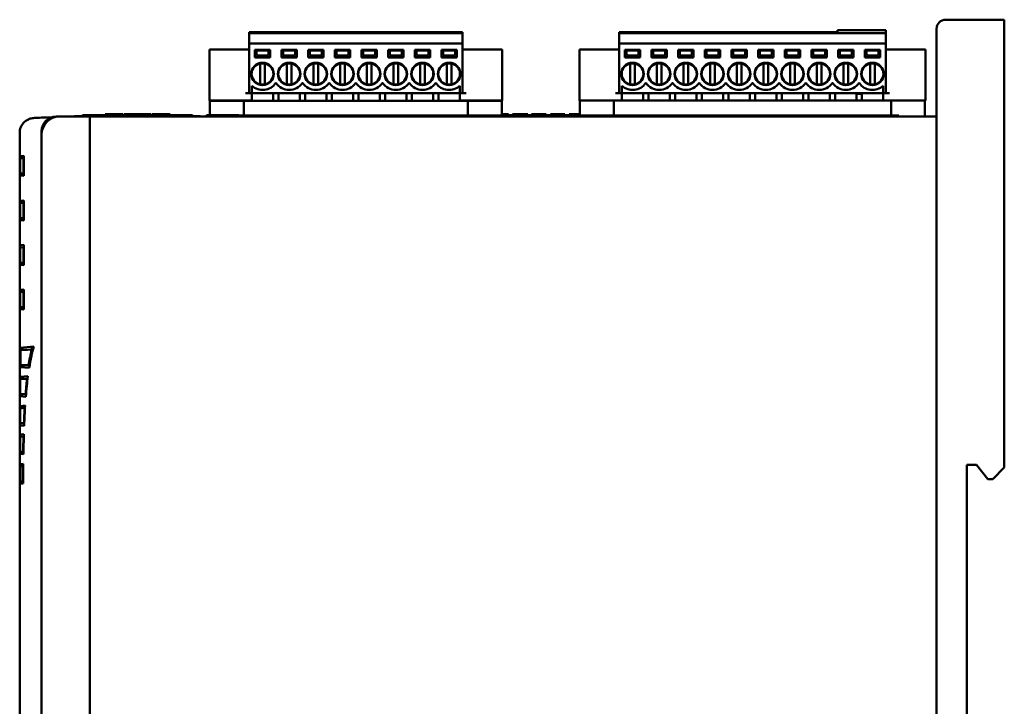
# Model space of a CAD drawing. Header units: inches. Extents: x 4.4 to 27.1, y 0.9 to 21.3.
# Tile 17 of 17: x 22 to 27.1, y 11.3 to 14.8. Entities that reach past the tile are written whole.
import ezdxf

# ---------------------------------------------------------------- set-up
doc = ezdxf.new("R2010")
doc.units = ezdxf.units.IN
doc.header["$MEASUREMENT"] = 0
doc.layers.add('Visible (ANSI)', color=7, linetype='Continuous', lineweight=50)

msp = doc.modelspace()

# ---------------------------------------------------------------- linework, layer by layer
at = {"layer": 'Visible (ANSI)'}
for p, q in [((27.1152, 14.8096), (26.8122, 14.8096)), ((27.1152, 14.8096), (27.1152, 14.7626)), ((26.7652, 14.7626), (26.7652, 8.8566)), ((27.1152, 14.7626), (27.1152, 12.4966)), ((23.2128, 14.7459), (24.3151, 14.7459)), ((23.2128, 14.74), (23.2128, 14.7459)), ((23.2128, 14.74), (24.3151, 14.74)), ((23.2128, 14.7361), (23.2128, 14.74)), ((23.2128, 14.7311), (23.2128, 14.7361)), ((23.2128, 14.7311), (23.2128, 14.7273)), ((23.2128, 14.7273), (23.2128, 14.6869)), ((24.3151, 14.7459), (24.3151, 14.74)), ((24.3151, 14.74), (24.3151, 14.7361)), ((24.3151, 14.7361), (24.3151, 14.7311)), ((24.3151, 14.7273), (24.3151, 14.7311)), ((24.3151, 14.6869), (24.3151, 14.7273)), ((25.125, 14.7459), (26.2529, 14.7459)), ((25.125, 14.74), (25.125, 14.7459)), ((25.125, 14.74), (26.2529, 14.74)), ((25.125, 14.7361), (25.125, 14.74)), ((25.125, 14.7311), (25.125, 14.7361)), ((25.125, 14.7311), (25.125, 14.7273)), ((25.125, 14.7273), (25.125, 14.6869)), ((26.2529, 14.755), (26.2529, 14.74)), ((26.5029, 14.755), (26.2529, 14.755)), ((26.5029, 14.74), (26.2529, 14.74)), ((26.5029, 14.755), (26.5029, 14.74)), ((26.5029, 14.74), (26.5029, 14.7361)), ((26.5029, 14.7361), (26.5029, 14.7311)), ((26.5029, 14.7273), (26.5029, 14.7311)), ((26.5029, 14.6869), (26.5029, 14.7273)), ((23.0081, 14.6554), (23.0474, 14.6554)), ((23.0081, 14.6554), (23.0081, 14.3916)), ((23.0474, 14.6554), (23.1931, 14.6554)), ((23.2128, 14.6554), (23.1931, 14.6554)), ((24.3151, 14.6869), (23.2128, 14.6869)), ((23.2128, 14.6869), (23.2128, 14.431)), ((24.3151, 14.431), (24.3151, 14.6869)), ((24.3348, 14.6554), (24.3151, 14.6554)), ((24.3348, 14.6554), (24.4805, 14.6554)), ((24.4805, 14.6554), (24.5199, 14.6554)), ((24.5199, 14.3916), (24.5199, 14.6554)), ((24.9203, 14.6554), (24.9596, 14.6554)), ((24.9203, 14.6554), (24.9203, 14.3916)), ((24.9596, 14.6554), (25.1053, 14.6554)), ((25.125, 14.6554), (25.1053, 14.6554)), ((26.5029, 14.6869), (25.125, 14.6869)), ((25.125, 14.6869), (25.125, 14.431)), ((26.5029, 14.431), (26.5029, 14.6869)), ((26.5226, 14.6554), (26.5029, 14.6554)), ((26.5226, 14.6554), (26.6683, 14.6554)), ((26.6683, 14.6554), (26.7077, 14.6554)), ((26.7077, 14.3916), (26.7077, 14.6554)), ((23.2423, 14.614), (23.2423, 14.6534)), ((23.2423, 14.6534), (23.321, 14.6534)), ((23.2423, 14.616), (23.321, 14.616)), ((23.321, 14.614), (23.2423, 14.614)), ((23.2502, 14.6514), (23.3132, 14.6514)), ((23.2502, 14.649), (23.2502, 14.6514)), ((23.2502, 14.6239), (23.2502, 14.649)), ((23.3132, 14.6239), (23.2502, 14.6239)), ((23.3132, 14.6514), (23.3132, 14.649)), ((23.3132, 14.649), (23.3132, 14.6239)), ((23.321, 14.6534), (23.321, 14.614)), ((23.3801, 14.6534), (23.4588, 14.6534)), ((23.3801, 14.614), (23.3801, 14.6534)), ((23.4588, 14.616), (23.3801, 14.616)), ((23.3801, 14.614), (23.4588, 14.614)), ((23.388, 14.6514), (23.451, 14.6514)), ((23.388, 14.649), (23.388, 14.6514)), ((23.388, 14.6239), (23.388, 14.649)), ((23.451, 14.6239), (23.388, 14.6239)), ((23.451, 14.6514), (23.451, 14.649)), ((23.451, 14.649), (23.451, 14.6239)), ((23.4588, 14.6534), (23.4588, 14.614)), ((23.5179, 14.6534), (23.5966, 14.6534)), ((23.5179, 14.614), (23.5179, 14.6534)), ((23.5966, 14.616), (23.5179, 14.616)), ((23.5179, 14.614), (23.5966, 14.614)), ((23.5258, 14.6514), (23.5888, 14.6514)), ((23.5258, 14.649), (23.5258, 14.6514)), ((23.5258, 14.6239), (23.5258, 14.649)), ((23.5888, 14.6239), (23.5258, 14.6239)), ((23.5888, 14.6514), (23.5888, 14.649)), ((23.5888, 14.649), (23.5888, 14.6239)), ((23.5966, 14.6534), (23.5966, 14.614)), ((23.6557, 14.6534), (23.7344, 14.6534)), ((23.6557, 14.614), (23.6557, 14.6534)), ((23.7344, 14.616), (23.6557, 14.616)), ((23.6557, 14.614), (23.7344, 14.614)), ((23.6636, 14.6514), (23.7266, 14.6514)), ((23.6636, 14.649), (23.6636, 14.6514)), ((23.6636, 14.6239), (23.6636, 14.649)), ((23.7266, 14.6239), (23.6636, 14.6239)), ((23.7266, 14.6514), (23.7266, 14.649)), ((23.7266, 14.649), (23.7266, 14.6239)), ((23.7344, 14.6534), (23.7344, 14.614)), ((23.7935, 14.6534), (23.8722, 14.6534)), ((23.7935, 14.614), (23.7935, 14.6534)), ((23.8722, 14.616), (23.7935, 14.616)), ((23.7935, 14.614), (23.8722, 14.614)), ((23.8014, 14.6514), (23.8644, 14.6514)), ((23.8014, 14.649), (23.8014, 14.6514)), ((23.8014, 14.6239), (23.8014, 14.649)), ((23.8644, 14.6239), (23.8014, 14.6239)), ((23.8644, 14.6514), (23.8644, 14.649)), ((23.8644, 14.649), (23.8644, 14.6239)), ((23.8722, 14.6534), (23.8722, 14.614)), ((23.9313, 14.6534), (24.01, 14.6534)), ((23.9313, 14.614), (23.9313, 14.6534)), ((24.01, 14.616), (23.9313, 14.616)), ((23.9313, 14.614), (24.01, 14.614)), ((23.9392, 14.6514), (24.0021, 14.6514)), ((23.9392, 14.649), (23.9392, 14.6514)), ((23.9392, 14.6239), (23.9392, 14.649)), ((24.0021, 14.6239), (23.9392, 14.6239)), ((24.0021, 14.6514), (24.0021, 14.649)), ((24.0021, 14.649), (24.0021, 14.6239)), ((24.01, 14.6534), (24.01, 14.614)), ((24.0691, 14.6534), (24.1478, 14.6534)), ((24.0691, 14.614), (24.0691, 14.6534)), ((24.1478, 14.616), (24.0691, 14.616)), ((24.0691, 14.614), (24.1478, 14.614)), ((24.077, 14.6514), (24.1399, 14.6514)), ((24.077, 14.649), (24.077, 14.6514)), ((24.077, 14.6239), (24.077, 14.649)), ((24.1399, 14.6239), (24.077, 14.6239)), ((24.1399, 14.6514), (24.1399, 14.649)), ((24.1399, 14.649), (24.1399, 14.6239)), ((24.1478, 14.6534), (24.1478, 14.614)), ((24.2069, 14.614), (24.2069, 14.6534)), ((24.2069, 14.6534), (24.2856, 14.6534)), ((24.2069, 14.616), (24.2856, 14.616)), ((24.2856, 14.614), (24.2069, 14.614)), ((24.2147, 14.6514), (24.2777, 14.6514)), ((24.2147, 14.649), (24.2147, 14.6514)), ((24.2147, 14.6239), (24.2147, 14.649)), ((24.2777, 14.6239), (24.2147, 14.6239)), ((24.2777, 14.6514), (24.2777, 14.649)), ((24.2777, 14.649), (24.2777, 14.6239)), ((24.2856, 14.6534), (24.2856, 14.614)), ((25.1545, 14.614), (25.1545, 14.6534)), ((25.1545, 14.6534), (25.2332, 14.6534)), ((25.1545, 14.616), (25.2332, 14.616)), ((25.2332, 14.614), (25.1545, 14.614)), ((25.1624, 14.6514), (25.2254, 14.6514)), ((25.1624, 14.649), (25.1624, 14.6514)), ((25.1624, 14.6239), (25.1624, 14.649)), ((25.2254, 14.6239), (25.1624, 14.6239)), ((25.2254, 14.6514), (25.2254, 14.649)), ((25.2254, 14.649), (25.2254, 14.6239)), ((25.2332, 14.6534), (25.2332, 14.614)), ((25.2923, 14.6534), (25.371, 14.6534)), ((25.2923, 14.614), (25.2923, 14.6534)), ((25.371, 14.616), (25.2923, 14.616)), ((25.2923, 14.614), (25.371, 14.614)), ((25.3002, 14.6514), (25.3632, 14.6514)), ((25.3002, 14.649), (25.3002, 14.6514)), ((25.3002, 14.6239), (25.3002, 14.649)), ((25.3632, 14.6239), (25.3002, 14.6239)), ((25.3632, 14.6514), (25.3632, 14.649)), ((25.3632, 14.649), (25.3632, 14.6239)), ((25.371, 14.6534), (25.371, 14.614)), ((25.4301, 14.6534), (25.5088, 14.6534)), ((25.4301, 14.614), (25.4301, 14.6534)), ((25.5088, 14.616), (25.4301, 14.616)), ((25.4301, 14.614), (25.5088, 14.614)), ((25.438, 14.6514), (25.501, 14.6514)), ((25.438, 14.649), (25.438, 14.6514)), ((25.438, 14.6239), (25.438, 14.649)), ((25.501, 14.6239), (25.438, 14.6239)), ((25.501, 14.6514), (25.501, 14.649)), ((25.501, 14.649), (25.501, 14.6239)), ((25.5088, 14.6534), (25.5088, 14.614)), ((25.5679, 14.6534), (25.6466, 14.6534)), ((25.5679, 14.614), (25.5679, 14.6534)), ((25.6466, 14.616), (25.5679, 14.616)), ((25.5679, 14.614), (25.6466, 14.614)), ((25.5758, 14.6514), (25.6388, 14.6514)), ((25.5758, 14.649), (25.5758, 14.6514)), ((25.5758, 14.6239), (25.5758, 14.649)), ((25.6388, 14.6239), (25.5758, 14.6239)), ((25.6388, 14.6514), (25.6388, 14.649)), ((25.6388, 14.649), (25.6388, 14.6239)), ((25.6466, 14.6534), (25.6466, 14.614)), ((25.7057, 14.6534), (25.7844, 14.6534)), ((25.7057, 14.614), (25.7057, 14.6534)), ((25.7844, 14.616), (25.7057, 14.616)), ((25.7057, 14.614), (25.7844, 14.614)), ((25.7136, 14.6514), (25.7766, 14.6514)), ((25.7136, 14.649), (25.7136, 14.6514)), ((25.7136, 14.6239), (25.7136, 14.649)), ((25.7766, 14.6239), (25.7136, 14.6239)), ((25.7766, 14.6514), (25.7766, 14.649)), ((25.7766, 14.649), (25.7766, 14.6239)), ((25.7844, 14.6534), (25.7844, 14.614)), ((25.8435, 14.6534), (25.9222, 14.6534)), ((25.8435, 14.614), (25.8435, 14.6534)), ((25.9222, 14.616), (25.8435, 14.616)), ((25.8435, 14.614), (25.9222, 14.614)), ((25.8514, 14.6514), (25.9144, 14.6514)), ((25.8514, 14.649), (25.8514, 14.6514)), ((25.8514, 14.6239), (25.8514, 14.649)), ((25.9144, 14.6239), (25.8514, 14.6239)), ((25.9144, 14.6514), (25.9144, 14.649)), ((25.9144, 14.649), (25.9144, 14.6239)), ((25.9222, 14.6534), (25.9222, 14.614)), ((25.9813, 14.6534), (26.06, 14.6534)), ((25.9813, 14.614), (25.9813, 14.6534)), ((26.06, 14.616), (25.9813, 14.616)), ((25.9813, 14.614), (26.06, 14.614)), ((25.9892, 14.6514), (26.0521, 14.6514)), ((25.9892, 14.649), (25.9892, 14.6514)), ((25.9892, 14.6239), (25.9892, 14.649)), ((26.0521, 14.6239), (25.9892, 14.6239)), ((26.0521, 14.6514), (26.0521, 14.649)), ((26.0521, 14.649), (26.0521, 14.6239)), ((26.06, 14.6534), (26.06, 14.614)), ((26.1191, 14.6534), (26.1978, 14.6534)), ((26.1191, 14.614), (26.1191, 14.6534)), ((26.1978, 14.616), (26.1191, 14.616)), ((26.1191, 14.614), (26.1978, 14.614)), ((26.127, 14.6514), (26.1899, 14.6514)), ((26.127, 14.649), (26.127, 14.6514)), ((26.127, 14.6239), (26.127, 14.649)), ((26.1899, 14.6239), (26.127, 14.6239)), ((26.1899, 14.6514), (26.1899, 14.649)), ((26.1899, 14.649), (26.1899, 14.6239)), ((26.1978, 14.6534), (26.1978, 14.614)), ((26.2569, 14.6534), (26.3356, 14.6534)), ((26.2569, 14.614), (26.2569, 14.6534)), ((26.3356, 14.616), (26.2569, 14.616)), ((26.2569, 14.614), (26.3356, 14.614)), ((26.2647, 14.6514), (26.3277, 14.6514)), ((26.2647, 14.649), (26.2647, 14.6514)), ((26.2647, 14.6239), (26.2647, 14.649)), ((26.3277, 14.6239), (26.2647, 14.6239)), ((26.3277, 14.6514), (26.3277, 14.649)), ((26.3277, 14.649), (26.3277, 14.6239)), ((26.3356, 14.6534), (26.3356, 14.614)), ((26.3947, 14.614), (26.3947, 14.6534)), ((26.3947, 14.6534), (26.4734, 14.6534)), ((26.3947, 14.616), (26.4734, 14.616)), ((26.4734, 14.614), (26.3947, 14.614)), ((26.4025, 14.6514), (26.4655, 14.6514)), ((26.4025, 14.649), (26.4025, 14.6514)), ((26.4025, 14.6239), (26.4025, 14.649)), ((26.4655, 14.6239), (26.4025, 14.6239)), ((26.4655, 14.6514), (26.4655, 14.649)), ((26.4655, 14.649), (26.4655, 14.6239)), ((26.4734, 14.6534), (26.4734, 14.614)), ((23.2699, 14.5842), (23.2699, 14.5802)), ((23.2699, 14.4786), (23.2699, 14.5802)), ((23.2935, 14.5802), (23.2935, 14.5842)), ((23.2935, 14.4786), (23.2935, 14.5802)), ((23.4077, 14.5842), (23.4077, 14.5802)), ((23.4077, 14.4786), (23.4077, 14.5802)), ((23.4313, 14.5802), (23.4313, 14.5842)), ((23.4313, 14.4786), (23.4313, 14.5802)), ((23.5455, 14.5842), (23.5455, 14.5802)), ((23.5455, 14.4786), (23.5455, 14.5802)), ((23.5691, 14.5802), (23.5691, 14.5842)), ((23.5691, 14.4786), (23.5691, 14.5802)), ((23.6833, 14.5842), (23.6833, 14.5802)), ((23.6833, 14.4786), (23.6833, 14.5802)), ((23.7069, 14.5802), (23.7069, 14.5842)), ((23.7069, 14.4786), (23.7069, 14.5802)), ((23.821, 14.5842), (23.821, 14.5802)), ((23.821, 14.4786), (23.821, 14.5802)), ((23.8447, 14.5802), (23.8447, 14.5842)), ((23.8447, 14.4786), (23.8447, 14.5802)), ((23.9588, 14.5842), (23.9588, 14.5802)), ((23.9588, 14.4786), (23.9588, 14.5802)), ((23.9825, 14.5802), (23.9825, 14.5842)), ((23.9825, 14.4786), (23.9825, 14.5802)), ((24.0966, 14.5842), (24.0966, 14.5802)), ((24.0966, 14.4786), (24.0966, 14.5802)), ((24.1203, 14.5802), (24.1203, 14.5842)), ((24.1203, 14.4786), (24.1203, 14.5802)), ((24.2344, 14.5842), (24.2344, 14.5802)), ((24.2344, 14.4786), (24.2344, 14.5802)), ((24.2581, 14.5802), (24.2581, 14.5842)), ((24.2581, 14.4786), (24.2581, 14.5802)), ((25.1821, 14.5842), (25.1821, 14.5802)), ((25.1821, 14.4786), (25.1821, 14.5802)), ((25.2057, 14.5802), (25.2057, 14.5842)), ((25.2057, 14.4786), (25.2057, 14.5802)), ((25.3199, 14.5842), (25.3199, 14.5802)), ((25.3199, 14.4786), (25.3199, 14.5802)), ((25.3435, 14.5802), (25.3435, 14.5842)), ((25.3435, 14.4786), (25.3435, 14.5802)), ((25.4577, 14.5842), (25.4577, 14.5802)), ((25.4577, 14.4786), (25.4577, 14.5802)), ((25.4813, 14.5802), (25.4813, 14.5842)), ((25.4813, 14.4786), (25.4813, 14.5802)), ((25.5955, 14.5842), (25.5955, 14.5802)), ((25.5955, 14.4786), (25.5955, 14.5802)), ((25.6191, 14.5802), (25.6191, 14.5842)), ((25.6191, 14.4786), (25.6191, 14.5802)), ((25.7332, 14.5842), (25.7332, 14.5802)), ((25.7332, 14.4786), (25.7332, 14.5802)), ((25.7569, 14.5802), (25.7569, 14.5842)), ((25.7569, 14.4786), (25.7569, 14.5802)), ((25.871, 14.5842), (25.871, 14.5802)), ((25.871, 14.4786), (25.871, 14.5802)), ((25.8947, 14.5802), (25.8947, 14.5842)), ((25.8947, 14.4786), (25.8947, 14.5802)), ((26.0088, 14.5842), (26.0088, 14.5802)), ((26.0088, 14.4786), (26.0088, 14.5802)), ((26.0325, 14.5802), (26.0325, 14.5842)), ((26.0325, 14.4786), (26.0325, 14.5802)), ((26.1466, 14.5842), (26.1466, 14.5802)), ((26.1466, 14.4786), (26.1466, 14.5802)), ((26.1703, 14.5802), (26.1703, 14.5842)), ((26.1703, 14.4786), (26.1703, 14.5802)), ((26.2844, 14.5842), (26.2844, 14.5802)), ((26.2844, 14.4786), (26.2844, 14.5802)), ((26.3081, 14.5802), (26.3081, 14.5842)), ((26.3081, 14.4786), (26.3081, 14.5802)), ((26.4222, 14.5842), (26.4222, 14.5802)), ((26.4222, 14.4786), (26.4222, 14.5802)), ((26.4458, 14.5802), (26.4458, 14.5842)), ((26.4458, 14.4786), (26.4458, 14.5802)), ((23.2266, 14.431), (23.2266, 14.4678)), ((23.2699, 14.4786), (23.2699, 14.4745)), ((23.2935, 14.4745), (23.2935, 14.4786)), ((23.3495, 14.4821), (23.3516, 14.4821)), ((23.4077, 14.4786), (23.4077, 14.4745)), ((23.4313, 14.4745), (23.4313, 14.4786)), ((23.4873, 14.4821), (23.4894, 14.4821)), ((23.5455, 14.4786), (23.5455, 14.4745)), ((23.5691, 14.4745), (23.5691, 14.4786)), ((23.6251, 14.4821), (23.6272, 14.4821)), ((23.6833, 14.4786), (23.6833, 14.4745)), ((23.7069, 14.4745), (23.7069, 14.4786)), ((23.7629, 14.4821), (23.765, 14.4821)), ((23.821, 14.4786), (23.821, 14.4745)), ((23.8447, 14.4745), (23.8447, 14.4786)), ((23.9007, 14.4821), (23.9028, 14.4821)), ((23.9588, 14.4786), (23.9588, 14.4745)), ((23.9825, 14.4745), (23.9825, 14.4786)), ((24.0385, 14.4821), (24.0406, 14.4821)), ((24.0966, 14.4786), (24.0966, 14.4745)), ((24.1203, 14.4745), (24.1203, 14.4786)), ((24.1763, 14.4821), (24.1784, 14.4821)), ((24.2344, 14.4786), (24.2344, 14.4745)), ((24.2581, 14.4745), (24.2581, 14.4786)), ((24.3014, 14.4678), (24.3014, 14.431)), ((25.1388, 14.431), (25.1388, 14.4678)), ((25.1821, 14.4786), (25.1821, 14.4745)), ((25.2057, 14.4745), (25.2057, 14.4786)), ((25.2617, 14.4821), (25.2638, 14.4821)), ((25.3199, 14.4786), (25.3199, 14.4745)), ((25.3435, 14.4745), (25.3435, 14.4786)), ((25.3995, 14.4821), (25.4016, 14.4821)), ((25.4577, 14.4786), (25.4577, 14.4745)), ((25.4813, 14.4745), (25.4813, 14.4786)), ((25.5373, 14.4821), (25.5394, 14.4821)), ((25.5955, 14.4786), (25.5955, 14.4745)), ((25.6191, 14.4745), (25.6191, 14.4786)), ((25.6751, 14.4821), (25.6772, 14.4821)), ((25.7332, 14.4786), (25.7332, 14.4745)), ((25.7569, 14.4745), (25.7569, 14.4786)), ((25.8129, 14.4821), (25.815, 14.4821)), ((25.871, 14.4786), (25.871, 14.4745)), ((25.8947, 14.4745), (25.8947, 14.4786)), ((25.9507, 14.4821), (25.9528, 14.4821)), ((26.0088, 14.4786), (26.0088, 14.4745)), ((26.0325, 14.4745), (26.0325, 14.4786)), ((26.0885, 14.4821), (26.0906, 14.4821)), ((26.1466, 14.4786), (26.1466, 14.4745)), ((26.1703, 14.4745), (26.1703, 14.4786)), ((26.2263, 14.4821), (26.2284, 14.4821)), ((26.2844, 14.4786), (26.2844, 14.4745)), ((26.3081, 14.4745), (26.3081, 14.4786)), ((26.3641, 14.4821), (26.3662, 14.4821)), ((26.4222, 14.4786), (26.4222, 14.4745)), ((26.4458, 14.4745), (26.4458, 14.4786)), ((26.4892, 14.4678), (26.4892, 14.431)), ((23.1931, 14.431), (23.2128, 14.431)), ((23.2128, 14.431), (23.2266, 14.431)), ((23.2266, 14.431), (24.3014, 14.431)), ((23.2266, 14.3916), (23.2266, 14.431)), ((23.3368, 14.431), (23.3368, 14.3901)), ((23.3644, 14.431), (23.3644, 14.3901)), ((23.4746, 14.3901), (23.4746, 14.431)), ((23.5021, 14.431), (23.5021, 14.3901)), ((23.6124, 14.3901), (23.6124, 14.431)), ((23.6399, 14.431), (23.6399, 14.3901)), ((23.7502, 14.3901), (23.7502, 14.431)), ((23.7777, 14.431), (23.7777, 14.3901)), ((23.888, 14.3901), (23.888, 14.431)), ((23.9155, 14.431), (23.9155, 14.3901)), ((24.0258, 14.3901), (24.0258, 14.431)), ((24.0533, 14.431), (24.0533, 14.3901)), ((24.1636, 14.3901), (24.1636, 14.431)), ((24.1911, 14.431), (24.1911, 14.3901)), ((24.3014, 14.431), (24.3151, 14.431)), ((24.3014, 14.431), (24.3014, 14.3916)), ((24.3151, 14.431), (24.3348, 14.431)), ((25.1053, 14.431), (25.125, 14.431)), ((25.125, 14.431), (25.1388, 14.431)), ((25.1388, 14.431), (26.4892, 14.431)), ((25.1388, 14.3922), (25.1388, 14.431)), ((25.249, 14.431), (25.249, 14.3922)), ((25.2766, 14.431), (25.2766, 14.3922)), ((25.3868, 14.3922), (25.3868, 14.431)), ((25.4144, 14.431), (25.4144, 14.3922)), ((25.5246, 14.3922), (25.5246, 14.431)), ((25.5521, 14.431), (25.5521, 14.3922)), ((25.6624, 14.3922), (25.6624, 14.431)), ((25.6899, 14.431), (25.6899, 14.3922)), ((25.8002, 14.3922), (25.8002, 14.431)), ((25.8277, 14.431), (25.8277, 14.3922)), ((25.938, 14.3922), (25.938, 14.431)), ((25.9655, 14.431), (25.9655, 14.3922)), ((26.0758, 14.3922), (26.0758, 14.431)), ((26.1033, 14.431), (26.1033, 14.3922)), ((26.2136, 14.3922), (26.2136, 14.431)), ((26.2411, 14.431), (26.2411, 14.3922)), ((26.3514, 14.3922), (26.3514, 14.431)), ((26.3789, 14.427), (26.3514, 14.427)), ((26.3789, 14.431), (26.3789, 14.3922)), ((26.4892, 14.431), (26.5029, 14.431)), ((26.4892, 14.431), (26.4892, 14.3922)), ((26.5029, 14.431), (26.5226, 14.431)), ((23.0474, 14.3916), (23.0081, 14.3916)), ((23.1854, 14.3901), (23.0103, 14.3901)), ((23.0103, 14.3901), (23.0103, 14.3159)), ((23.2266, 14.3916), (23.0474, 14.3916)), ((24.3429, 14.3901), (23.1854, 14.3901)), ((23.1854, 14.3901), (23.1854, 14.3154)), ((23.2266, 14.3916), (23.2266, 14.3901)), ((24.3014, 14.3901), (24.3014, 14.3916)), ((24.4805, 14.3916), (24.3014, 14.3916)), ((24.5181, 14.3901), (24.3429, 14.3901)), ((24.3429, 14.3151), (24.3429, 14.3901)), ((24.5199, 14.3916), (24.4805, 14.3916)), ((24.5181, 14.3156), (24.5181, 14.3901)), ((24.9215, 14.3916), (24.9203, 14.3916)), ((25.0967, 14.3922), (24.9215, 14.3922)), ((24.9215, 14.3922), (24.9215, 14.3155)), ((26.5298, 14.3922), (25.0967, 14.3922)), ((25.0967, 14.3922), (25.0967, 14.3149)), ((26.705, 14.3922), (26.5298, 14.3922)), ((26.5298, 14.3144), (26.5298, 14.3922)), ((26.705, 14.3096), (26.705, 14.3922)), ((26.7077, 14.3916), (26.705, 14.3916)), ((22.2152, 14.3096), (22.2719, 14.3096)), ((22.3902, 14.3096), (22.2332, 14.3096)), ((22.2719, 14.3096), (22.272, 14.3096)), ((22.2719, 14.3096), (22.2719, 14.3096)), ((22.3099, 14.3119), (22.9599, 14.3119)), ((22.3099, 14.3119), (22.3099, 14.3096)), ((22.3486, 14.3119), (22.3525, 14.3158)), ((22.3525, 14.3158), (22.4932, 14.3158)), ((22.3902, 9.3096), (22.3902, 14.3096)), ((22.4227, 14.3096), (22.3902, 14.3096)), ((22.5845, 14.3096), (22.4227, 14.3096)), ((22.5438, 14.3216), (22.4687, 14.3216)), ((22.4687, 14.3216), (22.4688, 14.3158)), ((22.4971, 14.3119), (22.4932, 14.3158)), ((22.5438, 14.3216), (22.5437, 14.3119)), ((22.5611, 14.3216), (22.5438, 14.3216)), ((22.5611, 14.3216), (22.561, 14.3119)), ((22.5669, 14.3216), (22.567, 14.3119)), ((22.6085, 14.3216), (22.5669, 14.3216)), ((22.6169, 14.3096), (22.5845, 14.3096)), ((22.6156, 14.3216), (22.6085, 14.3216)), ((22.6085, 14.3216), (22.6085, 14.3119)), ((22.6246, 14.3216), (22.6156, 14.3216)), ((22.6156, 14.3216), (22.6157, 14.3119)), ((22.6245, 14.3096), (22.6169, 14.3096)), ((22.6245, 14.3096), (22.657, 14.3096)), ((22.6246, 14.3216), (22.6246, 14.3119)), ((22.6306, 14.3216), (22.6246, 14.3216)), ((22.6421, 14.3216), (22.6306, 14.3216)), ((22.6306, 14.3216), (22.6307, 14.3119)), ((22.6421, 14.3216), (22.642, 14.3119)), ((22.6972, 14.3216), (22.6421, 14.3216)), ((22.6595, 14.3096), (22.657, 14.3096)), ((22.6595, 14.3096), (22.6919, 14.3096)), ((22.6995, 14.3096), (22.6919, 14.3096)), ((22.7067, 14.3216), (22.6972, 14.3216)), ((22.6972, 14.3216), (22.6973, 14.3119)), ((22.732, 14.3096), (22.6995, 14.3096)), ((22.7067, 14.3216), (22.7066, 14.3119)), ((22.723, 14.3216), (22.7115, 14.3216)), ((22.7115, 14.3216), (22.7115, 14.3119)), ((22.723, 14.3216), (22.7229, 14.3119)), ((22.7277, 14.3216), (22.723, 14.3216)), ((22.7277, 14.3216), (22.7278, 14.3119)), ((22.7392, 14.3216), (22.7277, 14.3216)), ((22.9245, 14.3096), (22.732, 14.3096)), ((22.7392, 14.3216), (22.7391, 14.3119)), ((22.7473, 14.3216), (22.7392, 14.3216)), ((22.7473, 14.3216), (22.7473, 14.3119)), ((22.7972, 14.3216), (22.7473, 14.3216)), ((22.7728, 14.3119), (22.7767, 14.3158)), ((22.7767, 14.3158), (22.9174, 14.3158)), ((22.7972, 14.3216), (22.7972, 14.3158)), ((22.8049, 14.3216), (22.7972, 14.3216)), ((22.8049, 14.3216), (22.8048, 14.3158)), ((22.8049, 14.3216), (22.8048, 14.3158)), ((22.9213, 14.3119), (22.9174, 14.3158)), ((22.9569, 14.3096), (22.9245, 14.3096)), ((22.9645, 14.3096), (22.9569, 14.3096)), ((22.9599, 14.3119), (22.9599, 14.3096)), ((22.9645, 14.3096), (22.997, 14.3096)), ((23.1597, 14.3159), (22.9929, 14.3159)), ((22.9993, 14.3096), (22.9929, 14.3159)), ((22.9929, 14.3159), (22.9929, 14.3096)), ((22.9995, 14.3096), (22.997, 14.3096)), ((22.9995, 14.3096), (23.0319, 14.3096)), ((23.0395, 14.3096), (23.0319, 14.3096)), ((23.072, 14.3096), (23.0395, 14.3096)), ((23.2645, 14.3096), (23.072, 14.3096)), ((23.0751, 14.312), (23.0751, 14.3139)), ((23.0751, 14.3112), (23.0751, 14.312)), ((23.2249, 14.3112), (23.0751, 14.3112)), ((23.0752, 14.3102), (23.0752, 14.3108)), ((23.0752, 14.3108), (23.2249, 14.3108)), ((23.0752, 14.3101), (23.0752, 14.3102)), ((23.0753, 14.3101), (23.0752, 14.3101)), ((23.0752, 14.3101), (23.0752, 14.3101)), ((23.1602, 14.3154), (23.1597, 14.3159)), ((24.3677, 14.3151), (23.1602, 14.3154)), ((23.2249, 14.3101), (23.2248, 14.3101)), ((23.225, 14.3139), (23.2249, 14.312)), ((23.2249, 14.3119), (23.2249, 14.3112)), ((23.2249, 14.3108), (23.2249, 14.3101)), ((23.2249, 14.3101), (23.2249, 14.3101)), ((23.2249, 14.3101), (23.2249, 14.3101)), ((23.2969, 14.3096), (23.2645, 14.3096)), ((23.2751, 14.3139), (23.2751, 14.3147)), ((23.2751, 14.3147), (23.325, 14.3147)), ((23.2751, 14.3119), (23.2751, 14.3139)), ((23.2751, 14.312), (23.2751, 14.3138)), ((23.2751, 14.3112), (23.2751, 14.3119)), ((23.4249, 14.3111), (23.2751, 14.3112)), ((23.2752, 14.3101), (23.2752, 14.3108)), ((23.2752, 14.3108), (23.4249, 14.3107)), ((23.2752, 14.31), (23.2752, 14.3101)), ((23.2752, 14.3101), (23.2752, 14.3101)), ((23.2752, 14.3096), (23.2752, 14.31)), ((23.2752, 14.31), (23.2752, 14.31)), ((23.3045, 14.3096), (23.2969, 14.3096)), ((23.3045, 14.3096), (23.337, 14.3096)), ((23.325, 14.3147), (23.325, 14.3145)), ((23.325, 14.3145), (23.3474, 14.3145)), ((23.325, 14.3145), (23.325, 14.3111)), ((23.3395, 14.3096), (23.337, 14.3096)), ((23.3395, 14.3096), (23.3719, 14.3096)), ((23.3474, 14.3145), (23.3474, 14.3111)), ((23.3795, 14.3096), (23.3719, 14.3096)), ((23.412, 14.3096), (23.3795, 14.3096)), ((23.6045, 14.3096), (23.412, 14.3096)), ((23.4249, 14.31), (23.4248, 14.31)), ((23.425, 14.3138), (23.4249, 14.3119)), ((23.4249, 14.3119), (23.4249, 14.3111)), ((23.4249, 14.3107), (23.4249, 14.3101)), ((23.4249, 14.3101), (23.4249, 14.31)), ((23.4249, 14.31), (23.4249, 14.31)), ((23.4751, 14.3119), (23.4751, 14.3138)), ((23.4751, 14.3111), (23.4751, 14.3119)), ((23.6249, 14.3111), (23.4751, 14.3111)), ((23.4752, 14.3101), (23.4752, 14.3107)), ((23.4752, 14.3107), (23.6249, 14.3107)), ((23.4752, 14.31), (23.4752, 14.3101)), ((23.4753, 14.31), (23.4752, 14.31)), ((23.4752, 14.31), (23.4752, 14.31)), ((23.6369, 14.3096), (23.6045, 14.3096)), ((23.6249, 14.31), (23.6248, 14.31)), ((23.625, 14.3138), (23.6249, 14.3119)), ((23.6249, 14.3118), (23.6249, 14.3111)), ((23.6249, 14.3107), (23.6249, 14.31)), ((23.6249, 14.31), (23.6249, 14.31)), ((23.6249, 14.31), (23.6249, 14.31)), ((23.6445, 14.3096), (23.6369, 14.3096)), ((23.6445, 14.3096), (23.677, 14.3096)), ((23.6751, 14.3119), (23.6751, 14.3138)), ((23.6751, 14.3111), (23.6751, 14.3118)), ((23.8249, 14.311), (23.6751, 14.3111)), ((23.6752, 14.31), (23.6752, 14.3107)), ((23.6752, 14.3107), (23.8249, 14.3106)), ((23.6752, 14.3099), (23.6752, 14.31)), ((23.6752, 14.31), (23.6752, 14.31)), ((23.6753, 14.3099), (23.6752, 14.3099)), ((23.6795, 14.3096), (23.677, 14.3096)), ((23.6795, 14.3096), (23.7119, 14.3096)), ((23.7195, 14.3096), (23.7119, 14.3096)), ((23.752, 14.3096), (23.7195, 14.3096)), ((23.9445, 14.3096), (23.752, 14.3096)), ((23.8249, 14.3099), (23.8248, 14.3099)), ((23.825, 14.3137), (23.8249, 14.3118)), ((23.8249, 14.3118), (23.8249, 14.311)), ((23.8249, 14.3106), (23.8249, 14.31)), ((23.8249, 14.31), (23.8249, 14.3099)), ((23.8249, 14.3099), (23.8249, 14.3099)), ((23.8751, 14.3118), (23.8751, 14.3137)), ((23.8751, 14.311), (23.8751, 14.3118)), ((24.0249, 14.311), (23.8751, 14.311)), ((23.8752, 14.31), (23.8752, 14.3106)), ((23.8752, 14.3106), (24.0249, 14.3106)), ((23.8752, 14.3099), (23.8752, 14.31)), ((23.8753, 14.3099), (23.8752, 14.3099)), ((23.8752, 14.3099), (23.8752, 14.3099)), ((23.9769, 14.3096), (23.9445, 14.3096)), ((23.9526, 14.3143), (23.975, 14.3143)), ((23.9526, 14.311), (23.9526, 14.3143)), ((23.975, 14.3143), (23.975, 14.3146)), ((23.975, 14.3146), (24.0249, 14.3145)), ((23.975, 14.3143), (23.975, 14.311)), ((23.9845, 14.3096), (23.9769, 14.3096)), ((23.9845, 14.3096), (24.017, 14.3096)), ((24.0195, 14.3096), (24.017, 14.3096)), ((24.0195, 14.3096), (24.0519, 14.3096)), ((24.0248, 14.3099), (24.0248, 14.3096)), ((24.0249, 14.3099), (24.0248, 14.3099)), ((24.0249, 14.3145), (24.0249, 14.3137)), ((24.0249, 14.3137), (24.0249, 14.3118)), ((24.025, 14.3137), (24.0249, 14.3118)), ((24.0249, 14.3118), (24.0249, 14.311)), ((24.0249, 14.3106), (24.0249, 14.3099)), ((24.0249, 14.3099), (24.0249, 14.3099)), ((24.0249, 14.3099), (24.0249, 14.3099)), ((24.0595, 14.3096), (24.0519, 14.3096)), ((24.092, 14.3096), (24.0595, 14.3096)), ((24.0751, 14.3118), (24.0751, 14.3137)), ((24.0751, 14.311), (24.0751, 14.3117)), ((24.2249, 14.3109), (24.0751, 14.311)), ((24.0752, 14.3099), (24.0752, 14.3106)), ((24.0752, 14.3106), (24.2249, 14.3105)), ((24.0753, 14.3099), (24.0752, 14.3099)), ((24.0752, 14.3099), (24.0752, 14.3099)), ((24.0752, 14.3099), (24.0752, 14.3099)), ((24.2845, 14.3096), (24.092, 14.3096)), ((24.2249, 14.3098), (24.2248, 14.3098)), ((24.225, 14.3136), (24.2249, 14.3117)), ((24.2249, 14.3117), (24.2249, 14.3109)), ((24.2249, 14.3105), (24.2249, 14.3099)), ((24.2249, 14.3099), (24.2249, 14.3098)), ((24.2249, 14.3098), (24.2249, 14.3098)), ((24.3169, 14.3096), (24.2845, 14.3096)), ((24.3245, 14.3096), (24.3169, 14.3096)), ((24.3245, 14.3096), (24.357, 14.3096)), ((24.3595, 14.3096), (24.357, 14.3096)), ((24.3595, 14.3096), (24.3919, 14.3096)), ((24.3652, 14.3136), (24.3611, 14.3096)), ((24.3652, 14.3136), (26.5682, 14.3131)), ((24.3652, 14.3096), (24.3652, 14.3136)), ((24.3682, 14.3156), (24.3677, 14.3151)), ((24.5429, 14.3156), (24.3682, 14.3156)), ((24.3995, 14.3096), (24.3919, 14.3096)), ((24.432, 14.3096), (24.3995, 14.3096)), ((24.4412, 14.3096), (24.432, 14.3096)), ((24.4381, 14.3143), (24.4381, 14.3149)), ((24.4381, 14.3149), (24.513, 14.3149)), ((24.513, 14.3142), (24.4381, 14.3143)), ((24.4412, 14.3096), (24.473, 14.3096)), ((24.5621, 14.3096), (24.473, 14.3096)), ((24.513, 14.3149), (24.513, 14.3142)), ((24.5529, 14.3216), (24.5181, 14.3216)), ((24.5441, 14.3167), (24.5429, 14.3156)), ((24.5529, 14.3216), (24.5529, 14.3173)), ((24.5571, 14.3173), (24.8955, 14.3172)), ((24.5939, 14.3096), (24.5621, 14.3096)), ((24.5739, 14.3216), (24.5733, 14.3216)), ((24.5733, 14.3216), (24.5733, 14.3173)), ((24.5946, 14.3216), (24.5739, 14.3216)), ((24.5739, 14.3216), (24.574, 14.3173)), ((24.6007, 14.3096), (24.5939, 14.3096)), ((24.6315, 14.3216), (24.5946, 14.3216)), ((24.5946, 14.3216), (24.5946, 14.3173)), ((24.6332, 14.3096), (24.6007, 14.3096)), ((24.6315, 14.3216), (24.6314, 14.3173)), ((24.6529, 14.3216), (24.6315, 14.3216)), ((24.6423, 14.3096), (24.6332, 14.3096)), ((24.6423, 14.3096), (24.6748, 14.3096)), ((24.6451, 14.3149), (24.6451, 14.3164)), ((24.6529, 14.3216), (24.6528, 14.3173)), ((24.6721, 14.3216), (24.6721, 14.3173)), ((24.6836, 14.3216), (24.6721, 14.3216)), ((24.6757, 14.3096), (24.6748, 14.3096)), ((24.6757, 14.3096), (24.7082, 14.3096)), ((24.6836, 14.3216), (24.6835, 14.3173)), ((24.7286, 14.3216), (24.6836, 14.3216)), ((24.7173, 14.3096), (24.7082, 14.3096)), ((24.7498, 14.3096), (24.7173, 14.3096)), ((24.7286, 14.3216), (24.7286, 14.3173)), ((24.7482, 14.3216), (24.7286, 14.3216)), ((24.7482, 14.3216), (24.7482, 14.3173)), ((24.9507, 14.3096), (24.7498, 14.3096)), ((24.7692, 14.3216), (24.7692, 14.3172)), ((24.8442, 14.3216), (24.7692, 14.3216)), ((24.795, 14.3164), (24.795, 14.3148)), ((24.8442, 14.3216), (24.8442, 14.3172)), ((24.8777, 14.3216), (24.8663, 14.3216)), ((24.8663, 14.3216), (24.8663, 14.3172)), ((24.9215, 14.3216), (24.8777, 14.3216)), ((24.8777, 14.3216), (24.8777, 14.3172)), ((24.8972, 14.3155), (24.8955, 14.3172)), ((25.0719, 14.3154), (24.8972, 14.3155)), ((24.9832, 14.3096), (24.9507, 14.3096)), ((24.9923, 14.3096), (24.9832, 14.3096)), ((24.9923, 14.3096), (25.0248, 14.3096)), ((25.0257, 14.3096), (25.0248, 14.3096)), ((25.0257, 14.3096), (25.0582, 14.3096)), ((25.0673, 14.3096), (25.0582, 14.3096)), ((25.0998, 14.3096), (25.0673, 14.3096)), ((25.0724, 14.315), (25.0719, 14.3154)), ((26.4845, 14.3146), (25.0724, 14.315)), ((25.3007, 14.3096), (25.0998, 14.3096)), ((25.3332, 14.3096), (25.3007, 14.3096)), ((25.3423, 14.3096), (25.3332, 14.3096)), ((25.3423, 14.3096), (25.3748, 14.3096)), ((25.3757, 14.3096), (25.3748, 14.3096)), ((25.3757, 14.3096), (25.4082, 14.3096)), ((25.4173, 14.3096), (25.4082, 14.3096)), ((25.4498, 14.3096), (25.4173, 14.3096)), ((25.6507, 14.3096), (25.4498, 14.3096)), ((25.6832, 14.3096), (25.6507, 14.3096)), ((25.6923, 14.3096), (25.6832, 14.3096)), ((25.6923, 14.3096), (25.7248, 14.3096)), ((25.7257, 14.3096), (25.7248, 14.3096)), ((25.7257, 14.3096), (25.7582, 14.3096)), ((25.7673, 14.3096), (25.7582, 14.3096)), ((25.7998, 14.3096), (25.7673, 14.3096)), ((26.0007, 14.3096), (25.7998, 14.3096)), ((26.0332, 14.3096), (26.0007, 14.3096)), ((26.0423, 14.3096), (26.0332, 14.3096)), ((26.0423, 14.3096), (26.0748, 14.3096)), ((26.0757, 14.3096), (26.0748, 14.3096)), ((26.0757, 14.3096), (26.1082, 14.3096)), ((26.1173, 14.3096), (26.1082, 14.3096)), ((26.1498, 14.3096), (26.1173, 14.3096)), ((26.3507, 14.3096), (26.1498, 14.3096)), ((26.3832, 14.3096), (26.3507, 14.3096)), ((26.3923, 14.3096), (26.3832, 14.3096)), ((26.3923, 14.3096), (26.4248, 14.3096)), ((26.4257, 14.3096), (26.4248, 14.3096)), ((26.4257, 14.3096), (26.4582, 14.3096)), ((26.4673, 14.3096), (26.4582, 14.3096)), ((26.4998, 14.3096), (26.4673, 14.3096)), ((26.4847, 14.3144), (26.4845, 14.3146)), ((26.5695, 14.3144), (26.4847, 14.3144)), ((26.5827, 14.3096), (26.4998, 14.3096)), ((26.5682, 14.3131), (26.5695, 14.3144)), ((26.5682, 14.3096), (26.5682, 14.3131)), ((26.5695, 14.3096), (26.5695, 14.3144)), ((26.6098, 14.3096), (26.5827, 14.3096)), ((26.7598, 14.3096), (26.6098, 14.3096)), ((26.7652, 14.3096), (26.7598, 14.3096)), ((22.0269, 9.3932), (22.0269, 14.226)), ((22.1402, 14.2166), (22.1402, 14.2346)), ((22.1402, 9.4026), (22.1402, 14.2166)), ((22.0489, 14.1063), (22.0289, 14.1045)), ((22.0289, 14.0045), (22.0289, 14.1045)), ((22.0489, 14.1063), (22.0489, 14.0027)), ((22.0294, 14.0149), (22.0294, 14.0941)), ((22.0471, 14.0942), (22.0489, 14.0943)), ((22.0471, 14.0148), (22.0471, 14.0942)), ((22.0289, 14.0045), (22.0489, 14.0027)), ((22.0489, 14.0147), (22.0471, 14.0148)), ((22.0489, 13.8763), (22.0289, 13.8745)), ((22.0289, 13.7745), (22.0289, 13.8745)), ((22.0294, 13.7849), (22.0294, 13.8641)), ((22.0471, 13.8642), (22.0489, 13.8643)), ((22.0471, 13.7848), (22.0471, 13.8642)), ((22.0489, 13.8763), (22.0489, 13.7727)), ((22.0289, 13.7745), (22.0489, 13.7727)), ((22.0489, 13.7847), (22.0471, 13.7848)), ((22.0489, 13.6463), (22.0289, 13.6445)), ((22.0289, 13.5445), (22.0289, 13.6445)), ((22.0489, 13.6463), (22.0489, 13.5427)), ((22.0294, 13.5549), (22.0294, 13.6341)), ((22.0471, 13.6342), (22.0489, 13.6343)), ((22.0471, 13.5548), (22.0471, 13.6342)), ((22.0289, 13.5445), (22.0489, 13.5427)), ((22.0489, 13.5547), (22.0471, 13.5548)), ((22.0489, 13.4163), (22.0289, 13.4145)), ((22.0289, 13.3145), (22.0289, 13.4145)), ((22.0294, 13.3249), (22.0294, 13.4041)), ((22.0471, 13.4042), (22.0489, 13.4043)), ((22.0471, 13.3248), (22.0471, 13.4042)), ((22.0489, 13.4163), (22.0489, 13.3127)), ((22.0289, 13.3145), (22.0489, 13.3127)), ((22.0489, 13.3247), (22.0471, 13.3248)), ((22.0993, 13.1219), (22.029, 13.1157)), ((22.029, 13.0159), (22.029, 13.1157)), ((22.0309, 13.0264), (22.0309, 13.1052)), ((22.0888, 13.1209), (22.0888, 13.1058)), ((22.0896, 13.1058), (22.0948, 13.1058)), ((22.0948, 13.1058), (22.095, 13.1059)), ((22.029, 13.0159), (22.0759, 13.0118)), ((22.0783, 13.026), (22.073, 13.026)), ((22.0687, 12.9684), (22.029, 12.9649)), ((22.029, 12.8651), (22.029, 12.9649)), ((22.0294, 12.8756), (22.0294, 12.9544)), ((22.0645, 12.9547), (22.0672, 12.9547)), ((22.0596, 12.8753), (22.0571, 12.8753)), ((22.029, 12.8651), (22.0585, 12.8625)), ((22.0547, 12.8166), (22.029, 12.8143)), ((22.029, 12.7145), (22.029, 12.8143)), ((22.0294, 12.8043), (22.0541, 12.8046)), ((22.0294, 12.7256), (22.0294, 12.8043)), ((22.0525, 12.8045), (22.0541, 12.8045)), ((22.0507, 12.7253), (22.0488, 12.7254)), ((22.029, 12.7145), (22.0502, 12.7127)), ((22.0288, 12.5777), (22.0302, 12.6565)), ((22.0482, 12.6687), (22.029, 12.667)), ((22.029, 12.5869), (22.029, 12.667)), ((22.0302, 12.6565), (22.048, 12.6563)), ((22.0472, 12.6563), (22.048, 12.6563)), ((22.029, 12.5672), (22.029, 12.5777)), ((22.0466, 12.5772), (22.0442, 12.5772)), ((22.029, 12.5672), (22.0464, 12.5656)), ((22.029, 12.4151), (22.029, 12.5149)), ((22.0318, 12.5149), (22.029, 12.5149)), ((22.0294, 12.4256), (22.0294, 12.5044)), ((22.0455, 12.5161), (22.0318, 12.5149)), ((22.044, 12.5045), (22.0455, 12.5045)), ((22.0455, 12.5149), (22.0454, 12.4151)), ((22.0455, 12.5161), (22.0455, 12.5149)), ((26.9222, 11.1086), (26.9222, 12.5106)), ((26.9222, 12.5106), (26.9722, 12.5106)), ((26.9722, 12.5106), (27.0302, 12.4366)), ((27.1152, 12.4966), (27.0552, 12.4366)), ((22.0439, 12.4255), (22.0439, 12.4255)), ((22.0455, 12.4255), (22.0439, 12.4255)), ((27.0302, 12.4366), (27.0552, 12.4366)), ((22.029, 12.4151), (22.0454, 12.4137)), ((22.0454, 12.4151), (22.0454, 12.4137))]:
    msp.add_line(p, q, dxfattribs=at)
for centre in [(23.2817, 14.5294), (23.4195, 14.5294), (23.5573, 14.5294), (23.6951, 14.5294), (23.8329, 14.5294), (23.9707, 14.5294), (24.1084, 14.5294), (24.2462, 14.5294), (25.1939, 14.5294), (25.3317, 14.5294), (25.4695, 14.5294), (25.6073, 14.5294), (25.7451, 14.5294), (25.8829, 14.5294), (26.0207, 14.5294), (26.1584, 14.5294), (26.2962, 14.5294), (26.434, 14.5294)]:
    msp.add_circle(centre, 0.0581, dxfattribs=at)
for centre, radius, start, end in [((26.8122, 14.7626), 0.047, 90, 180), ((23.2817, 14.5294), 0.0561, 102.1532, 257.8468), ((23.2817, 14.5294), 0.0545, 77.4902, 102.5098), ((23.2817, 14.5294), 0.0561, 282.1532, 77.8468), ((23.4195, 14.5294), 0.0561, 102.1532, 257.8468), ((23.4195, 14.5294), 0.0545, 77.4902, 102.5098), ((23.4195, 14.5294), 0.0561, 282.1532, 77.8468), ((23.5573, 14.5294), 0.0561, 102.1532, 257.8468), ((23.5573, 14.5294), 0.0545, 77.4902, 102.5098), ((23.5573, 14.5294), 0.0561, 282.1532, 77.8468), ((23.6951, 14.5294), 0.0561, 102.1532, 257.8468), ((23.6951, 14.5294), 0.0545, 77.4902, 102.5098), ((23.6951, 14.5294), 0.0561, 282.1532, 77.8468), ((23.8329, 14.5294), 0.0561, 102.1532, 257.8468), ((23.8329, 14.5294), 0.0545, 77.4902, 102.5098), ((23.8329, 14.5294), 0.0561, 282.1532, 77.8468), ((23.9707, 14.5294), 0.0561, 102.1532, 257.8468), ((23.9707, 14.5294), 0.0545, 77.4902, 102.5098), ((23.9707, 14.5294), 0.0561, 282.1532, 77.8468), ((24.1084, 14.5294), 0.0561, 102.1532, 257.8468), ((24.1084, 14.5294), 0.0545, 77.4902, 102.5098), ((24.1084, 14.5294), 0.0561, 282.1532, 77.8468), ((24.2462, 14.5294), 0.0561, 102.1532, 257.8468), ((24.2462, 14.5294), 0.0545, 77.4902, 102.5098), ((24.2462, 14.5294), 0.0561, 282.1532, 77.8468), ((25.1939, 14.5294), 0.0561, 102.1532, 257.8468), ((25.1939, 14.5294), 0.0545, 77.4902, 102.5098), ((25.1939, 14.5294), 0.0561, 282.1532, 77.8468), ((25.3317, 14.5294), 0.0561, 102.1532, 257.8468), ((25.3317, 14.5294), 0.0545, 77.4902, 102.5098), ((25.3317, 14.5294), 0.0561, 282.1532, 77.8468), ((25.4695, 14.5294), 0.0561, 102.1532, 257.8468), ((25.4695, 14.5294), 0.0545, 77.4902, 102.5098), ((25.4695, 14.5294), 0.0561, 282.1532, 77.8468), ((25.6073, 14.5294), 0.0561, 102.1532, 257.8468), ((25.6073, 14.5294), 0.0545, 77.4902, 102.5098), ((25.6073, 14.5294), 0.0561, 282.1532, 77.8468), ((25.7451, 14.5294), 0.0561, 102.1532, 257.8468), ((25.7451, 14.5294), 0.0545, 77.4902, 102.5098), ((25.7451, 14.5294), 0.0561, 282.1532, 77.8468), ((25.8829, 14.5294), 0.0561, 102.1532, 257.8468), ((25.8829, 14.5294), 0.0545, 77.4902, 102.5098), ((25.8829, 14.5294), 0.0561, 282.1532, 77.8468), ((26.0207, 14.5294), 0.0561, 102.1532, 257.8468), ((26.0207, 14.5294), 0.0545, 77.4902, 102.5098), ((26.0207, 14.5294), 0.0561, 282.1532, 77.8468), ((26.1584, 14.5294), 0.0561, 102.1532, 257.8468), ((26.1584, 14.5294), 0.0545, 77.4902, 102.5098), ((26.1584, 14.5294), 0.0561, 282.1532, 77.8468), ((26.2962, 14.5294), 0.0561, 102.1532, 257.8468), ((26.2962, 14.5294), 0.0545, 77.4902, 102.5098), ((26.2962, 14.5294), 0.0561, 282.1532, 77.8468), ((26.434, 14.5294), 0.0561, 102.1532, 257.8468), ((26.434, 14.5294), 0.0545, 77.4902, 102.5098), ((26.434, 14.5294), 0.0561, 282.1532, 77.8468), ((23.2817, 14.5294), 0.0827, 228.1897, 325.1501), ((23.2817, 14.5294), 0.0545, 257.4902, 282.5098), ((23.4195, 14.5294), 0.0827, 214.8499, 325.1501), ((23.4195, 14.5294), 0.0545, 257.4902, 282.5098), ((23.5573, 14.5294), 0.0827, 214.8499, 325.1501), ((23.5573, 14.5294), 0.0545, 257.4902, 282.5098), ((23.6951, 14.5294), 0.0827, 214.8499, 325.1501), ((23.6951, 14.5294), 0.0545, 257.4902, 282.5098), ((23.8329, 14.5294), 0.0827, 214.8499, 325.1501), ((23.8329, 14.5294), 0.0545, 257.4902, 282.5098), ((23.9707, 14.5294), 0.0827, 214.8499, 325.1501), ((23.9707, 14.5294), 0.0545, 257.4902, 282.5098), ((24.1084, 14.5294), 0.0827, 214.8499, 325.1501), ((24.1084, 14.5294), 0.0545, 257.4902, 282.5098), ((24.2462, 14.5294), 0.0827, 214.8499, 311.8103), ((24.2462, 14.5294), 0.0545, 257.4902, 282.5098), ((25.1939, 14.5294), 0.0827, 228.1897, 325.1501), ((25.1939, 14.5294), 0.0545, 257.4902, 282.5098), ((25.3317, 14.5294), 0.0827, 214.8499, 325.1501), ((25.3317, 14.5294), 0.0545, 257.4902, 282.5098), ((25.4695, 14.5294), 0.0827, 214.8499, 325.1501), ((25.4695, 14.5294), 0.0545, 257.4902, 282.5098), ((25.6073, 14.5294), 0.0827, 214.8499, 325.1501), ((25.6073, 14.5294), 0.0545, 257.4902, 282.5098), ((25.7451, 14.5294), 0.0827, 214.8499, 325.1501), ((25.7451, 14.5294), 0.0545, 257.4902, 282.5098), ((25.8829, 14.5294), 0.0827, 214.8499, 325.1501), ((25.8829, 14.5294), 0.0545, 257.4902, 282.5098), ((26.0207, 14.5294), 0.0827, 214.8499, 325.1501), ((26.0207, 14.5294), 0.0545, 257.4902, 282.5098), ((26.1584, 14.5294), 0.0827, 214.8499, 325.1501), ((26.1584, 14.5294), 0.0545, 257.4902, 282.5098), ((26.2962, 14.5294), 0.0827, 214.8499, 325.1501), ((26.2962, 14.5294), 0.0545, 257.4902, 282.5098), ((26.434, 14.5294), 0.0827, 214.8499, 311.8103), ((26.434, 14.5294), 0.0545, 257.4902, 282.5098), ((22.2332, 14.2166), 0.093, 90, 180)]:
    msp.add_arc(centre, radius, start, end, dxfattribs=at)
for centre, major_axis, ratio, start_param, end_param in [((22.2152, 14.2346), (-0.053, 0.053), 0.999924, 5.497825, 7.068545), ((23.15, 14.3139), (0.0749, 0), 0.008727, 6.283109, 9.424854), ((23.15, 14.312), (-0.0749, 0), 0.008727, 0.000076, 0.042754), ((23.15, 14.3101), (-0.0749, 0), 0.008727, 6.240579, 6.325944), ((23.15, 14.3101), (-0.0749, 0), 0.008727, 0.065655, 1.044003), ((23.15, 14.3101), (-0.0749, 0), 0.008727, 2.15074, 3.075938), ((23.15, 14.312), (-0.0749, 0), 0.008727, 3.098839, 3.141517), ((23.15, 14.3101), (-0.0749, 0), 0.008727, 3.098834, 3.184199), ((23.35, 14.3138), (0.0749, 0), 0.008727, 3.104499, 3.141669), ((23.35, 14.3119), (-0.0749, 0), 0.008727, 0.000076, 0.042754), ((23.35, 14.3101), (-0.0749, 0), 0.008727, 6.240579, 6.325944), ((23.35, 14.3138), (0.0749, 0), 0.008727, 6.283109, 7.889043), ((23.35, 14.3101), (-0.0749, 0), 0.008727, 2.273791, 3.075938), ((23.35, 14.3119), (-0.0749, 0), 0.008727, 3.098839, 3.141517), ((23.35, 14.3101), (-0.0749, 0), 0.008727, 3.098834, 3.184199), ((23.55, 14.3138), (0.0749, 0), 0.008727, 6.283109, 9.424854), ((23.55, 14.3119), (-0.0749, 0), 0.008727, 0.000076, 0.042754), ((23.55, 14.31), (-0.0749, 0), 0.008727, 6.240579, 6.325944), ((23.55, 14.31), (-0.0749, 0), 0.008727, 0.065655, 0.814485), ((23.55, 14.31), (-0.0749, 0), 0.008727, 2.380259, 3.075938), ((23.55, 14.3119), (-0.0749, 0), 0.008727, 3.098839, 3.141517), ((23.55, 14.31), (-0.0749, 0), 0.008727, 3.098834, 3.184199), ((23.75, 14.3137), (0.0749, 0), 0.008727, 6.283109, 9.424854), ((23.75, 14.3118), (-0.0749, 0), 0.008727, 0.000076, 0.042754), ((23.75, 14.31), (-0.0749, 0), 0.008727, 6.240579, 6.325944), ((23.75, 14.31), (-0.0749, 0), 0.008727, 0.065655, 0.718397), ((23.75, 14.31), (-0.0749, 0), 0.008727, 2.476347, 3.075938), ((23.75, 14.3118), (-0.0749, 0), 0.008727, 3.098839, 3.141517), ((23.75, 14.31), (-0.0749, 0), 0.008727, 3.098834, 3.184199), ((23.95, 14.3137), (0.0749, 0), 0.008727, 1.535735, 3.141669), ((23.95, 14.3118), (-0.0749, 0), 0.008727, 0.000077, 0.042754), ((23.95, 14.3099), (-0.0749, 0), 0.008727, 6.240579, 6.325944), ((23.95, 14.3099), (-0.0749, 0), 0.008727, 0.065655, 0.629436), ((23.95, 14.3137), (0.0749, 0), 0.008727, 6.283109, 6.320278), ((23.95, 14.3118), (-0.0749, 0), 0.008727, 3.098839, 3.141517), ((23.95, 14.3099), (-0.0749, 0), 0.008727, 3.098834, 3.184199), ((24.15, 14.3136), (0.0749, 0), 0.008727, 6.283109, 9.424854), ((24.15, 14.3118), (-0.0749, 0), 0.008727, 0.000077, 0.042754), ((24.15, 14.3099), (-0.0749, 0), 0.008727, 6.240579, 6.325944), ((24.15, 14.3099), (-0.0749, 0), 0.008727, 0.065655, 0.545633), ((24.15, 14.3099), (-0.0749, 0), 0.008727, 2.649111, 3.075938), ((24.15, 14.3118), (-0.0749, 0), 0.008727, 3.098839, 3.141517), ((24.15, 14.3099), (-0.0749, 0), 0.008727, 3.098834, 3.184199), ((24.5566, 14.3167), (0.0125, 0), 0.044403, 1.527888, 3.097047), ((24.72, 14.3164), (0.075, 0), 0.008727, 6.283109, 9.424854), ((24.72, 14.3148), (-0.075, 0), 0.008727, 0.000077, 3.141517), ((22.149, 14.0951), (-0.1221, -0.0011), 0.000305, 5.699774, 6.079239), ((22.149, 14.0139), (0.1221, -0.0011), 0.000305, 3.345539, 3.725004), ((22.149, 13.8651), (-0.1221, -0.0011), 0.000305, 5.699774, 6.079239), ((22.149, 13.7839), (0.1221, -0.0011), 0.000305, 3.345539, 3.725004), ((22.149, 13.6351), (-0.1221, -0.0011), 0.000305, 5.699774, 6.079239), ((22.149, 13.5539), (0.1221, -0.0011), 0.000305, 3.345539, 3.725004), ((22.149, 13.4051), (-0.1221, -0.0011), 0.000305, 5.699774, 6.079239), ((22.149, 13.3239), (0.1221, -0.0011), 0.000305, 3.345539, 3.725004), ((22.1514, 13.1062), (0.1223, 0.0011), 0.000609, 2.101278, 2.9726), ((22.149, 12.1619), (-0.0041, 1.0364), 0.117722, 0.385811, 0.608716), ((22.1514, 13.0254), (-0.1223, 0.0011), 0.000609, 0.168993, 0.874746), ((22.149, 12.9554), (0.1221, 0.0011), 0.000306, 2.33472, 2.937646), ((22.149, 11.9346), (-0.004, 1.3347), 0.091407, 0.684537, 0.801792), ((22.149, 12.8746), (-0.1221, 0.0011), 0.000306, 0.203946, 0.719358), ((22.149, 12.8054), (0.1221, 0.0011), 0.000305, 3.345534, 3.800717), ((22.149, 11.3325), (-0.004, 2.2487), 0.054254, 0.849951, 0.909912), ((22.149, 12.7245), (-0.1221, 0.0011), 0.000916, 0.203951, 0.607893), ((22.1497, 12.6554), (0.1221, -0.0011), 0.000305, 3.345544, 3.715656), ((22.149, 9.8938), (-0.004, 4.691), 0.026008, 0.93782, 0.964793), ((22.1483, 12.5746), (-0.122, 0.0032), 0.000916, 0.203962, 0.548429), ((22.149, 12.5054), (0.1221, 0.0011), 0.000306, 2.606015, 2.937646), ((22.0177, 12.4395), (0, 3.001), 0.008727, 4.707714, 4.721553), ((22.149, 12.4246), (-0.1221, 0.0011), 0.000306, 0.203946, 0.534052)]:
    msp.add_ellipse(centre, major_axis=major_axis, ratio=ratio, start_param=start_param, end_param=end_param, dxfattribs=at)
for points, knots in [([(22.1391, 14.304), (22.132, 14.3038), (22.1265, 14.3036), (22.1168, 14.3031), (22.1128, 14.3029), (22.1055, 14.3024), (22.1022, 14.3021), (22.0956, 14.3014), (22.0926, 14.3012), (22.0836, 14.2991), (22.0805, 14.2984), (22.073, 14.2954), (22.071, 14.2946), (22.065, 14.2915), (22.0604, 14.2891), (22.0496, 14.2802), (22.0438, 14.2747), (22.034, 14.2588), (22.03, 14.2498), (22.0273, 14.2351), (22.0269, 14.2306), (22.0269, 14.226)], [0.1733857, 0.1733857, 0.1733857, 0.1733857, 0.3495654, 0.3495654, 0.5257451, 0.5257451, 0.7019248, 0.7019248, 0.8781045, 0.8781045, 0.9494616, 0.9494616, 0.971333, 0.971333, 1.0037699, 1.0037699, 1.0285108, 1.0285108, 1.0466556, 1.0466556, 1.0542842, 1.0542842, 1.0542842, 1.0542842]), ([(22.1391, 14.304), (22.1513, 14.3043), (22.1706, 14.3046), (22.188, 14.3049), (22.1886, 14.3049), (22.1891, 14.3049)], [0, 0, 0, 0, 0.2914862, 0.2914862, 0.3013292, 0.3013292, 0.3013292, 0.3013292])]:
    msp.add_open_spline(points, degree=3, knots=knots, dxfattribs=at)
for points in [[(22.073, 13.026), (22.0773, 13.0532), (22.0826, 13.0805), (22.0896, 13.1058)], [(22.0571, 12.8753), (22.0592, 12.9021), (22.0616, 12.9287), (22.0645, 12.9547)], [(22.0488, 12.7254), (22.0498, 12.7519), (22.051, 12.7784), (22.0525, 12.8045)], [(22.0442, 12.5772), (22.045, 12.6037), (22.046, 12.6301), (22.0472, 12.6563)], [(22.0439, 12.467), (22.0439, 12.4795), (22.044, 12.492), (22.044, 12.5045)], [(22.0439, 12.4255), (22.0439, 12.4393), (22.0439, 12.4532), (22.0439, 12.467)]]:
    msp.add_open_spline(points, degree=3, dxfattribs=at)

doc.saveas('drawing.dxf')
